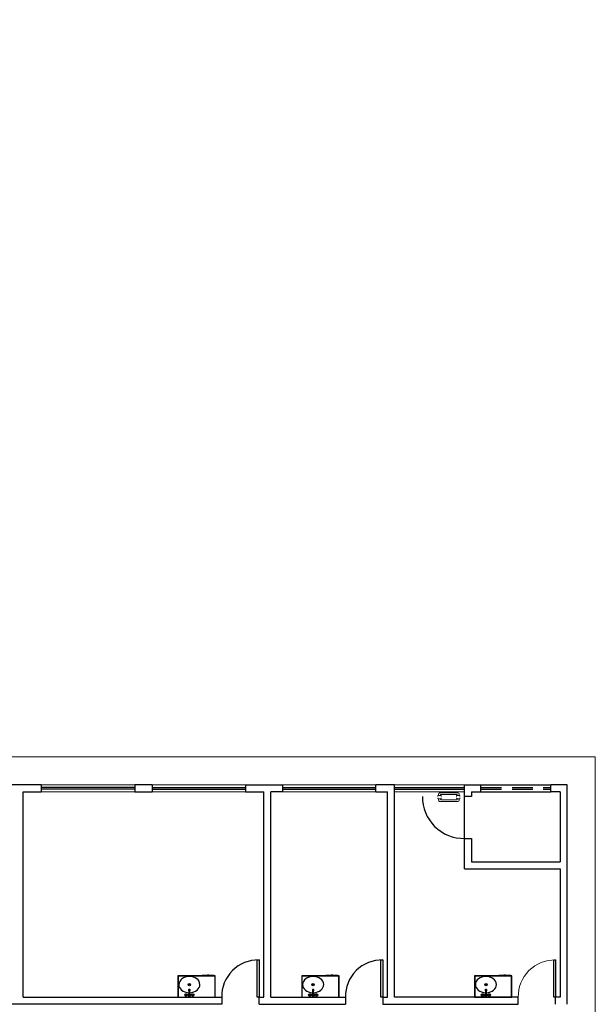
# Model space of a CAD drawing. Header units: millimetres. Extents: x -8 to 220, y -114 to 51.
# Tile 16 of 82: x 42 to 55, y -99 to -78. Entities that reach past the tile are written whole.
import ezdxf

# ---------------------------------------------------------------- set-up
doc = ezdxf.new("R2010")
doc.units = ezdxf.units.MM
doc.header["$MEASUREMENT"] = 0
doc.linetypes.add('HIDDEN', pattern=[0.9525, 0.635, -0.3175])
for name, color, linetype, lineweight in [('0.1', 1, 'Continuous', 9), ('02', 2, 'Continuous', 20), ('LOUÇAS', 1, 'Continuous', 9)]:
    doc.layers.add(name, color=color, linetype=linetype, lineweight=lineweight)
for name, color, linetype in [('1', 1, 'Continuous'), ('AR-SAN', 1, 'Continuous'), ('Arq-parede-alta', 5, 'Continuous'), ('MOBILARIO', 8, 'Continuous'), ('parede', 5, 'Continuous'), ('porta', 3, 'Continuous'), ('PROJEÇÃO', 6, 'HIDDEN')]:
    doc.layers.add(name, color=color, linetype=linetype)

msp = doc.modelspace()

# ---------------------------------------------------------------- linework, layer by layer
at = {"layer": '0.1', "color": 8}
msp.add_lwpolyline([(37.59, -77.656), (37.59, -91.632), (30.59, -91.632), (30.59, -93.432), (54.52, -93.432), (54.52, -106.632), (34.14, -106.632)], dxfattribs=at)
msp.add_arc((53.65, -98.562), 0.78, 88.5312, 181.4688, dxfattribs=at)
at = {"layer": '02', "color": 8}
for p, q in [((44.658, -94.032), (42.658, -94.032)), ((44.658, -94.182), (42.658, -94.182)), ((45.032, -94.032), (47.032, -94.032)), ((45.032, -94.182), (47.032, -94.182)), ((47.82, -94.032), (49.82, -94.032)), ((49.82, -94.182), (47.82, -94.182)), ((50.22, -94.032), (51.72, -94.032)), ((51.72, -94.182), (50.22, -94.182))]:
    msp.add_line(p, q, dxfattribs=at)
at = {"layer": '1', "color": 8}
msp.add_line((51.72, -95.182), (51.72, -94.282), dxfattribs=at)
for centre, radius, start, end in [((51.705, -94.297), 0.885, 179.029, 270.971), ((47.3, -98.562), 0.78, 88.5312, 181.4688), ((49.95, -98.562), 0.78, 88.5312, 181.4688)]:
    msp.add_arc(centre, radius, start, end, dxfattribs=at)
at = {"layer": 'AR-SAN'}
for p, q in [((46.383, -98.122), (45.583, -98.122)), ((45.583, -98.122), (45.583, -98.582)), ((46.378, -98.127), (45.588, -98.127)), ((45.588, -98.127), (45.588, -98.577)), ((46.102, -98.115), (46.102, -98.122)), ((46.199, -98.115), (46.102, -98.115)), ((46.209, -98.115), (46.199, -98.115)), ((46.252, -98.115), (46.209, -98.115)), ((46.262, -98.115), (46.252, -98.115)), ((46.359, -98.115), (46.262, -98.115)), ((46.359, -98.115), (46.359, -98.122)), ((46.378, -98.577), (46.378, -98.127)), ((46.383, -98.582), (46.383, -98.122)), ((49.033, -98.122), (48.233, -98.122)), ((48.233, -98.122), (48.233, -98.582)), ((49.028, -98.127), (48.238, -98.127)), ((48.238, -98.127), (48.238, -98.577)), ((48.752, -98.115), (48.752, -98.122)), ((48.849, -98.115), (48.752, -98.115)), ((48.859, -98.115), (48.849, -98.115)), ((48.902, -98.115), (48.859, -98.115)), ((48.912, -98.115), (48.902, -98.115)), ((49.009, -98.115), (48.912, -98.115)), ((49.009, -98.115), (49.009, -98.122)), ((49.028, -98.577), (49.028, -98.127)), ((49.033, -98.582), (49.033, -98.122)), ((52.733, -98.122), (51.933, -98.122)), ((51.933, -98.122), (51.933, -98.582)), ((52.728, -98.127), (51.938, -98.127)), ((51.938, -98.127), (51.938, -98.577)), ((52.452, -98.115), (52.452, -98.122)), ((52.549, -98.115), (52.452, -98.115)), ((52.559, -98.115), (52.549, -98.115)), ((52.602, -98.115), (52.559, -98.115)), ((52.612, -98.115), (52.602, -98.115)), ((52.709, -98.115), (52.612, -98.115)), ((52.709, -98.115), (52.709, -98.122)), ((52.728, -98.577), (52.728, -98.127)), ((52.733, -98.582), (52.733, -98.122)), ((45.583, -98.582), (46.383, -98.582)), ((45.588, -98.577), (46.378, -98.577)), ((48.233, -98.582), (49.033, -98.582)), ((48.238, -98.577), (49.028, -98.577)), ((51.933, -98.582), (52.733, -98.582)), ((51.938, -98.577), (52.728, -98.577))]:
    msp.add_line(p, q, dxfattribs=at)
for centre, radius, start, end in [((46.231, -98.159), 0.0542, 54.6502, 125.3498), ((46.231, -98.159), 0.0492, 63.956, 116.044), ((48.881, -98.159), 0.0542, 54.6502, 125.3498), ((48.881, -98.159), 0.0492, 63.956, 116.044), ((52.581, -98.159), 0.0542, 54.6502, 125.3498), ((52.581, -98.159), 0.0492, 63.956, 116.044)]:
    msp.add_arc(centre, radius, start, end, dxfattribs=at)
at = {"layer": 'Arq-parede-alta', "color": 8, "ltscale": 0.03}
for p, q in [((51.72, -94.032), (52.07, -94.032)), ((51.87, -94.182), (52.07, -94.182)), ((51.72, -95.832), (53.77, -95.832)), ((51.87, -95.682), (53.77, -95.682))]:
    msp.add_line(p, q, dxfattribs=at)
for points in [[(51.87, -94.182), (51.87, -94.282), (51.72, -94.282), (51.72, -94.032)], [(53.92, -98.732), (53.92, -94.032), (53.57, -94.032)], [(53.77, -94.182), (53.57, -94.182)], [(51.72, -95.832), (51.72, -95.182), (51.87, -95.182), (51.87, -95.682)], [(49.17, -98.582), (49.17, -98.732)]]:
    msp.add_lwpolyline(points, dxfattribs=at)
at = {"layer": 'LOUÇAS'}
for p, q in [((51.55, -94.282), (51.55, -94.272)), ((51.55, -94.312), (51.55, -94.322)), ((51.56, -94.262), (51.61, -94.262)), ((51.56, -94.332), (51.61, -94.332)), ((51.565, -94.262), (51.565, -94.252)), ((51.565, -94.332), (51.565, -94.342)), ((51.605, -94.232), (51.605, -94.262)), ((51.605, -94.362), (51.605, -94.332)), ((51.62, -94.272), (51.62, -94.282)), ((51.62, -94.322), (51.62, -94.312))]:
    msp.add_line(p, q, dxfattribs=at)
for points in [[(51.165, -94.262), (51.165, -94.232, -0.414214), (51.195, -94.202), (51.195, -94.202), (51.575, -94.202)], [(51.15, -94.282), (51.15, -94.272, -0.414214), (51.16, -94.262), (51.16, -94.262), (51.21, -94.262, -0.414214), (51.22, -94.272), (51.22, -94.272), (51.22, -94.282)], [(51.15, -94.312), (51.15, -94.322, 0.414214), (51.16, -94.332), (51.16, -94.332), (51.21, -94.332, 0.414214), (51.22, -94.322), (51.22, -94.322), (51.22, -94.312)], [(51.165, -94.332), (51.165, -94.362, 0.414214), (51.195, -94.392), (51.195, -94.392), (51.575, -94.392)], [(51.555, -94.242), (51.215, -94.242, 0.414214), (51.205, -94.252), (51.205, -94.252), (51.205, -94.262)], [(51.555, -94.352), (51.215, -94.352, -0.414214), (51.205, -94.342), (51.205, -94.342), (51.205, -94.332)]]:
    msp.add_lwpolyline(points, format="xyb", dxfattribs=at)
for centre, radius, start, end in [((51.575, -94.232), 0.03, 0, 90), ((51.56, -94.272), 0.01, 90, 180), ((51.56, -94.322), 0.01, 180, 270), ((51.555, -94.252), 0.01, 0, 90), ((51.555, -94.342), 0.01, 270, 0), ((51.575, -94.362), 0.03, 270, 0), ((51.61, -94.272), 0.01, 0, 90), ((51.61, -94.322), 0.01, 270, 0)]:
    msp.add_arc(centre, radius, start, end, dxfattribs=at)
at = {"layer": 'MOBILARIO', "color": 1, "linetype": 'Continuous'}
for p, q in [((45.753, -98.524), (45.753, -98.519)), ((45.753, -98.524), (45.753, -98.519)), ((45.758, -98.524), (45.758, -98.519)), ((45.758, -98.524), (45.758, -98.519)), ((45.818, -98.444), (45.818, -98.517)), ((45.818, -98.444), (45.818, -98.517)), ((45.838, -98.517), (45.838, -98.444)), ((45.838, -98.517), (45.838, -98.444)), ((45.898, -98.524), (45.898, -98.519)), ((45.898, -98.524), (45.898, -98.519)), ((45.903, -98.524), (45.903, -98.519)), ((45.903, -98.524), (45.903, -98.519)), ((48.403, -98.524), (48.403, -98.519)), ((48.403, -98.524), (48.403, -98.519)), ((48.408, -98.524), (48.408, -98.519)), ((48.408, -98.524), (48.408, -98.519)), ((48.468, -98.444), (48.468, -98.517)), ((48.468, -98.444), (48.468, -98.517)), ((48.488, -98.517), (48.488, -98.444)), ((48.488, -98.517), (48.488, -98.444)), ((48.548, -98.524), (48.548, -98.519)), ((48.548, -98.524), (48.548, -98.519)), ((48.553, -98.524), (48.553, -98.519)), ((48.553, -98.524), (48.553, -98.519)), ((52.103, -98.524), (52.103, -98.519)), ((52.103, -98.524), (52.103, -98.519)), ((52.108, -98.524), (52.108, -98.519)), ((52.108, -98.524), (52.108, -98.519)), ((52.168, -98.444), (52.168, -98.517)), ((52.168, -98.444), (52.168, -98.517)), ((52.188, -98.517), (52.188, -98.444)), ((52.188, -98.517), (52.188, -98.444)), ((52.248, -98.524), (52.248, -98.519)), ((52.248, -98.524), (52.248, -98.519)), ((52.253, -98.524), (52.253, -98.519)), ((52.253, -98.524), (52.253, -98.519))]:
    msp.add_line(p, q, dxfattribs=at)
for centre, radius in [((45.828, -98.312), 0.025), ((45.828, -98.312), 0.015), ((48.478, -98.312), 0.025), ((48.478, -98.312), 0.015), ((52.178, -98.312), 0.025), ((52.178, -98.312), 0.015), ((45.755, -98.534), 0.0275), ((45.755, -98.534), 0.0275), ((45.755, -98.534), 0.01), ((45.755, -98.534), 0.01), ((45.755, -98.514), 0.00559), ((45.755, -98.514), 0.00559), ((45.828, -98.534), 0.01), ((45.828, -98.534), 0.01), ((45.9, -98.534), 0.0275), ((45.9, -98.534), 0.0275), ((45.9, -98.534), 0.01), ((45.9, -98.534), 0.01), ((45.9, -98.514), 0.00559), ((45.9, -98.514), 0.00559), ((48.405, -98.534), 0.0275), ((48.405, -98.534), 0.0275), ((48.405, -98.534), 0.01), ((48.405, -98.534), 0.01), ((48.405, -98.514), 0.00559), ((48.405, -98.514), 0.00559), ((48.478, -98.534), 0.01), ((48.478, -98.534), 0.01), ((48.55, -98.534), 0.0275), ((48.55, -98.534), 0.0275), ((48.55, -98.534), 0.01), ((48.55, -98.534), 0.01), ((48.55, -98.514), 0.00559), ((48.55, -98.514), 0.00559), ((52.105, -98.534), 0.0275), ((52.105, -98.534), 0.0275), ((52.105, -98.534), 0.01), ((52.105, -98.534), 0.01), ((52.105, -98.514), 0.00559), ((52.105, -98.514), 0.00559), ((52.178, -98.534), 0.01), ((52.178, -98.534), 0.01), ((52.25, -98.534), 0.0275), ((52.25, -98.534), 0.0275), ((52.25, -98.534), 0.01), ((52.25, -98.534), 0.01), ((52.25, -98.514), 0.00559), ((52.25, -98.514), 0.00559)]:
    msp.add_circle(centre, radius, dxfattribs=at)
for centre, radius, start, end in [((45.828, -98.429), 0.0175, 303.8654, 234.2033), ((45.828, -98.429), 0.0175, 303.8654, 234.2033), ((48.478, -98.429), 0.0175, 303.8654, 234.2033), ((48.478, -98.429), 0.0175, 303.8654, 234.2033), ((52.178, -98.429), 0.0175, 303.8654, 234.2033), ((52.178, -98.429), 0.0175, 303.8654, 234.2033), ((45.755, -98.534), 0.02, 105.2407, 164.2093), ((45.755, -98.534), 0.02, 105.2407, 164.2093), ((45.755, -98.534), 0.02, 16.4413, 74.0789), ((45.755, -98.534), 0.02, 16.4413, 74.0789), ((45.828, -98.534), 0.03, 109.6514, 70.3603), ((45.828, -98.534), 0.03, 109.6514, 70.3603), ((45.828, -98.534), 0.02, 120.3431, 59.7554), ((45.828, -98.534), 0.02, 120.3431, 59.7554), ((45.828, -98.444), 0.01, 0, 180), ((45.828, -98.444), 0.01, 0, 180), ((45.9, -98.534), 0.02, 106.12, 164.0884), ((45.9, -98.534), 0.02, 106.12, 164.0884), ((45.9, -98.534), 0.02, 16.2342, 73.9047), ((45.9, -98.534), 0.02, 16.2342, 73.9047), ((48.405, -98.534), 0.02, 105.2407, 164.2093), ((48.405, -98.534), 0.02, 105.2407, 164.2093), ((48.405, -98.534), 0.02, 16.4413, 74.0789), ((48.405, -98.534), 0.02, 16.4413, 74.0789), ((48.478, -98.534), 0.03, 109.6514, 70.3603), ((48.478, -98.534), 0.03, 109.6514, 70.3603), ((48.478, -98.534), 0.02, 120.3431, 59.7554), ((48.478, -98.534), 0.02, 120.3431, 59.7554), ((48.478, -98.444), 0.01, 0, 180), ((48.478, -98.444), 0.01, 0, 180), ((48.55, -98.534), 0.02, 106.12, 164.0884), ((48.55, -98.534), 0.02, 106.12, 164.0884), ((48.55, -98.534), 0.02, 16.2342, 73.9047), ((48.55, -98.534), 0.02, 16.2342, 73.9047), ((52.105, -98.534), 0.02, 105.2407, 164.2093), ((52.105, -98.534), 0.02, 105.2407, 164.2093), ((52.105, -98.534), 0.02, 16.4413, 74.0789), ((52.105, -98.534), 0.02, 16.4413, 74.0789), ((52.178, -98.534), 0.03, 109.6514, 70.3603), ((52.178, -98.534), 0.03, 109.6514, 70.3603), ((52.178, -98.534), 0.02, 120.3431, 59.7554), ((52.178, -98.534), 0.02, 120.3431, 59.7554), ((52.178, -98.444), 0.01, 0, 180), ((52.178, -98.444), 0.01, 0, 180), ((52.25, -98.534), 0.02, 106.12, 164.0884), ((52.25, -98.534), 0.02, 106.12, 164.0884), ((52.25, -98.534), 0.02, 16.2342, 73.9047), ((52.25, -98.534), 0.02, 16.2342, 73.9047)]:
    msp.add_arc(centre, radius, start, end, dxfattribs=at)
at = {"layer": 'MOBILARIO', "linetype": 'Continuous'}
for centre in [(45.828, -98.31), (48.478, -98.31), (52.178, -98.31)]:
    msp.add_ellipse(centre, major_axis=(-0.226, 0), ratio=0.76869, start_param=1.616237, end_param=7.810769, dxfattribs=at)
at = {"layer": 'parede', "color": 8}
for p, q in [((42.27, -98.582), (42.27, -94.182)), ((42.658, -94.032), (42.658, -94.182)), ((44.658, -94.032), (44.658, -94.182)), ((45.032, -94.032), (45.032, -94.182)), ((47.032, -94.032), (47.032, -94.182)), ((47.42, -98.582), (47.42, -94.182)), ((47.57, -98.582), (47.57, -94.182)), ((47.82, -94.032), (47.82, -94.182)), ((49.82, -94.182), (49.82, -94.032)), ((50.07, -98.582), (50.07, -94.182)), ((50.22, -98.582), (50.22, -94.032)), ((52.07, -94.182), (52.07, -94.032)), ((53.57, -94.182), (53.57, -94.032)), ((42.27, -98.582), (46.52, -98.582)), ((46.52, -98.582), (46.52, -98.732)), ((47.32, -98.582), (47.42, -98.582)), ((47.32, -98.732), (47.32, -98.582)), ((47.57, -98.582), (49.17, -98.582)), ((49.97, -98.582), (50.07, -98.582)), ((49.97, -98.582), (49.97, -98.732)), ((53.77, -98.582), (53.67, -98.582)), ((53.67, -98.732), (53.67, -98.582)), ((46.52, -98.732), (42.02, -98.732)), ((47.32, -98.732), (49.17, -98.732))]:
    msp.add_line(p, q, dxfattribs=at)
for points in [[(42.658, -94.032), (42.017, -94.032)], [(42.27, -94.182), (42.658, -94.182)], [(45.032, -94.032), (44.658, -94.032)], [(44.658, -94.182), (45.032, -94.182)], [(47.032, -94.032), (47.82, -94.032)], [(47.032, -94.182), (47.42, -94.182)], [(47.82, -94.182), (47.57, -94.182)], [(50.22, -94.032), (49.82, -94.032)], [(49.82, -94.182), (50.07, -94.182)], [(53.77, -94.182), (53.77, -95.682)], [(53.77, -95.832), (53.77, -98.582)], [(49.97, -98.732), (52.87, -98.732), (52.87, -98.582), (50.22, -98.582)]]:
    msp.add_lwpolyline(points, dxfattribs=at)
at = {"layer": 'porta', "color": 8}
for p, q in [((44.658, -94.092), (42.658, -94.092)), ((44.658, -94.127), (42.658, -94.127)), ((45.032, -94.092), (47.032, -94.092)), ((45.032, -94.127), (47.032, -94.127)), ((47.82, -94.092), (49.82, -94.092)), ((47.82, -94.127), (49.82, -94.127)), ((50.22, -94.092), (51.72, -94.092)), ((50.22, -94.127), (51.72, -94.127)), ((52.07, -94.032), (53.57, -94.032)), ((52.07, -94.182), (53.57, -94.182))]:
    msp.add_line(p, q, dxfattribs=at)
for points in [[(47.32, -97.782), (47.32, -98.582), (47.28, -98.582), (47.28, -97.782)], [(49.97, -97.782), (49.97, -98.582), (49.93, -98.582), (49.93, -97.782)], [(53.67, -97.782), (53.67, -98.582), (53.63, -98.582), (53.63, -97.782)]]:
    msp.add_lwpolyline(points, close=True, dxfattribs=at)
at = {"layer": 'PROJEÇÃO', "color": 8, "ltscale": 0.7}
for p, q in [((52.07, -94.092), (53.57, -94.092)), ((52.07, -94.127), (53.57, -94.127))]:
    msp.add_line(p, q, dxfattribs=at)

doc.saveas('drawing.dxf')
